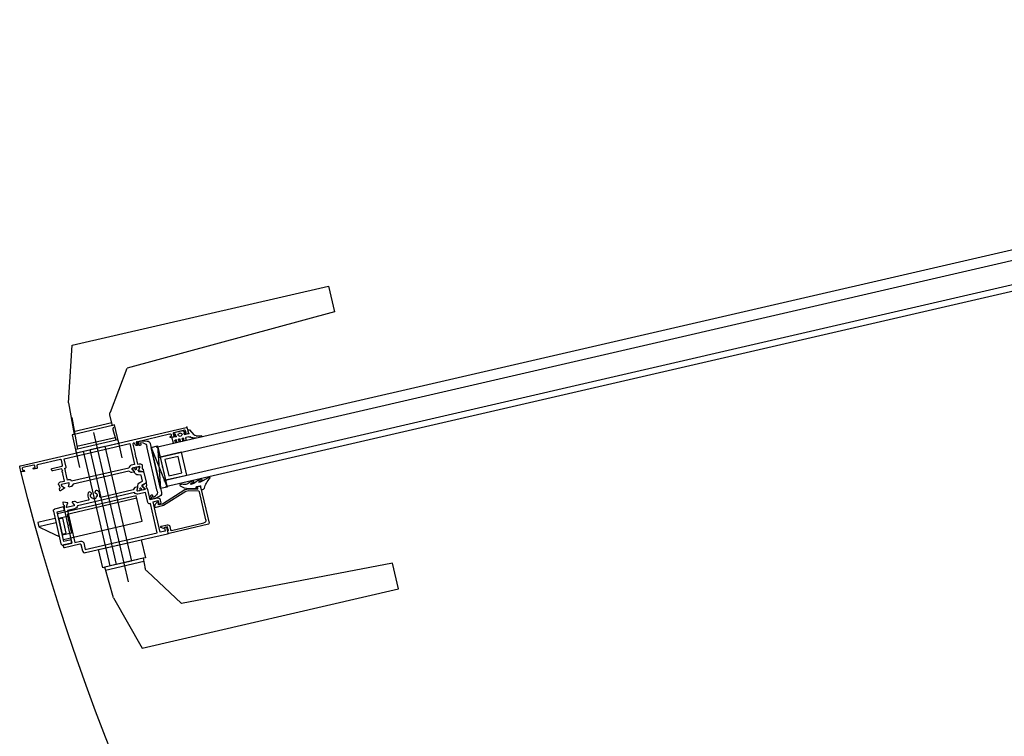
# Model space of a CAD drawing. Header units: centimetres. Extents: x -15121 to 17422, y -60492 to 0.
# Tile 91 of 256: x 924 to 983, y -29868 to -29825. Entities that reach past the tile are written whole.
import ezdxf

# ---------------------------------------------------------------- set-up
doc = ezdxf.new("R2010")
doc.units = ezdxf.units.CM
doc.header["$LTSCALE"] = 60
for name, color, linetype in [('A-----SZ', 8, 'Continuous'), ('A-DRZ', 7, 'Continuous'), ('A-OKN-SY', 1, 'Continuous')]:
    doc.layers.add(name, color=color, linetype=linetype)

# ---------------------------------------------------------------- blocks, each defined once
blk = doc.blocks.new('AL120')
at = {"layer": 'A-----SZ'}
for p, q in [((10.23, 131.093, 0), (10.23, 131.593, 0)), ((10.23, 131.593, 0), (10.5, 131.593, 0)), ((10.23, 130.543, 0), (10.23, 131.093, 0)), ((10.5, 131.593, 0), (10.895, 131.093, 0)), ((10.5, 131.093, 0), (10.5, 131.593, 0)), ((10.5, 130.543, 0), (10.5, 131.093, 0)), ((10.895, 131.093, 0), (11.33, 130.543, 0)), ((9.68, 129.893, 0), (9.68, 130.443, 0)), ((9.78, 130.543, 0), (11.78, 130.543, 0)), ((11.867, 130.492, 0), (11.88, 130.443, 0)), ((11.88, 130.443, 0), (11.88, 129.893, 0)), ((9.88, 129.893, 0), (9.68, 129.893, 0)), ((9.88, 130.343, 0), (9.88, 129.893, 0)), ((11.68, 130.343, 0), (9.88, 130.343, 0)), ((10.005, 125.543, 0), (10.005, 130.343, 0)), ((10.255, 130.343, 0), (10.255, 129.793, 0)), ((10.32, 130.343, 0), (11.24, 130.343, 0)), ((10.32, 130.093, 0), (10.32, 130.343, 0)), ((11.24, 130.093, 0), (10.32, 130.093, 0)), ((11.24, 130.343, 0), (11.24, 130.093, 0)), ((11.305, 129.793, 0), (11.305, 130.343, 0)), ((11.555, 130.343, 0), (11.555, 125.543, 0)), ((11.68, 129.893, 0), (11.68, 130.343, 0)), ((11.88, 129.893, 0), (11.68, 129.893, 0)), ((10.155, 125.543, 0), (10.155, 129.793, 0)), ((10.155, 129.793, 0), (11.305, 129.793, 0)), ((3.716, 128.215, 0), (0.437, 127.236, 0)), ((3.716, 128.215, 0), (5.616, 128.319, 0)), ((4.616, 128.214, 0), (6.516, 128.318, 0)), ((5.44, 128.309, 0), (5.44, 125.976, 0)), ((5.44, 128.309, 0), (5.44, 125.976, 0)), ((5.44, 128.309, 0), (5.44, 125.976, 0)), ((5.44, 128.309, 0), (5.44, 125.976, 0)), ((5.616, 125.969, 0), (5.616, 128.319, 0)), ((5.616, 125.969, 0), (5.616, 128.319, 0)), ((5.616, 125.969, 0), (5.616, 128.319, 0)), ((5.616, 125.969, 0), (5.616, 128.319, 0)), ((5.616, 125.969, 0), (5.616, 128.319, 0)), ((6.34, 128.309, 0), (6.34, 125.976, 0)), ((6.516, 128.443, 0), (7.616, 128.443, 0)), ((6.516, 128.318, 0), (6.516, 128.443, 0)), ((6.516, 125.968, 0), (6.516, 128.318, 0)), ((6.715, 128.444, 0), (6.715, 125.844, 0)), ((12.615, 128.444, 0), (12.615, 125.844, 0)), ((13.717, 128.444, 0), (12.617, 128.444, 0)), ((13.717, 128.444, 0), (12.617, 128.444, 0)), ((13.717, 128.444, 0), (12.617, 128.444, 0)), ((13.717, 128.444, 0), (12.617, 128.444, 0)), ((13.717, 128.444, 0), (12.617, 128.444, 0)), ((13.717, 128.443, 0), (12.617, 128.443, 0)), ((13.717, 128.319, 0), (13.717, 128.444, 0)), ((13.717, 128.319, 0), (13.717, 128.444, 0)), ((13.717, 128.319, 0), (13.717, 128.444, 0)), ((13.717, 128.319, 0), (13.717, 128.444, 0)), ((13.717, 128.319, 0), (13.717, 128.444, 0)), ((13.717, 128.318, 0), (13.717, 128.443, 0)), ((13.717, 125.969, 0), (13.717, 128.319, 0)), ((15.617, 128.215, 0), (13.717, 128.319, 0)), ((13.717, 125.969, 0), (13.717, 128.319, 0)), ((15.617, 128.215, 0), (13.717, 128.319, 0)), ((13.717, 125.969, 0), (13.717, 128.319, 0)), ((15.617, 128.215, 0), (13.717, 128.319, 0)), ((13.717, 125.969, 0), (13.717, 128.319, 0)), ((13.717, 125.969, 0), (13.717, 128.319, 0)), ((15.617, 128.215, 0), (13.717, 128.319, 0)), ((15.617, 128.214, 0), (13.717, 128.318, 0)), ((13.717, 125.968, 0), (13.717, 128.318, 0)), ((13.893, 128.309, 0), (13.893, 125.976, 0)), ((13.893, 128.309, 0), (13.893, 125.976, 0)), ((13.893, 128.309, 0), (13.893, 125.976, 0)), ((13.893, 128.309, 0), (13.893, 125.976, 0)), ((13.893, 128.309, 0), (13.893, 125.976, 0)), ((15.617, 128.214, 0), (18.896, 127.235, 0)), ((6.715, 127.593, 0), (6.715, 126.693, 0)), ((13.717, 127.993, 0), (6.717, 127.993, 0)), ((13.717, 127.993, 0), (6.717, 127.993, 0)), ((13.717, 126.293, 0), (13.717, 127.993, 0)), ((13.717, 126.293, 0), (13.717, 127.993, 0)), ((0.437, 127.236, 0), (0.437, 111.613, 0)), ((14.887, 127.143, 0), (5.781, 127.143, 0)), ((14.888, 127.143, 0), (5.783, 127.143, 0)), ((18.896, 127.236, 0), (18.896, 111.613, 0)), ((6.715, 126.693, 0), (13.715, 126.693, 0)), ((4.818, 125.92, 0), (2.488, 124.356, 0)), ((5.616, 125.969, 0), (4.985, 125.995, 0)), ((5.616, 125.969, 0), (4.985, 125.995, 0)), ((5.616, 125.969, 0), (4.985, 125.995, 0)), ((5.617, 125.969, 0), (4.986, 125.995, 0)), ((5.616, 125.844, 0), (5.616, 125.969, 0)), ((5.616, 125.844, 0), (5.616, 125.969, 0)), ((5.616, 125.844, 0), (5.616, 125.969, 0)), ((5.616, 125.844, 0), (5.616, 125.969, 0)), ((5.616, 125.844, 0), (5.616, 125.969, 0)), ((6.716, 125.844, 0), (5.616, 125.844, 0)), ((6.716, 125.844, 0), (5.616, 125.844, 0)), ((6.716, 125.844, 0), (5.616, 125.844, 0)), ((6.716, 125.844, 0), (5.616, 125.844, 0)), ((6.716, 125.844, 0), (5.616, 125.844, 0)), ((6.516, 125.968, 0), (5.885, 125.995, 0)), ((6.516, 125.843, 0), (6.516, 125.968, 0)), ((7.616, 125.843, 0), (6.516, 125.843, 0)), ((12.617, 125.844, 0), (13.717, 125.844, 0)), ((12.617, 125.844, 0), (13.717, 125.844, 0)), ((12.617, 125.844, 0), (13.717, 125.844, 0)), ((12.617, 125.844, 0), (13.717, 125.844, 0)), ((12.617, 125.844, 0), (13.717, 125.844, 0)), ((12.617, 125.843, 0), (13.717, 125.843, 0)), ((13.717, 125.968, 0), (14.347, 125.995, 0)), ((13.717, 125.969, 0), (14.347, 125.995, 0)), ((13.717, 125.969, 0), (14.347, 125.995, 0)), ((13.717, 125.969, 0), (14.347, 125.995, 0)), ((13.717, 125.969, 0), (14.347, 125.995, 0)), ((13.717, 125.844, 0), (13.717, 125.969, 0)), ((13.717, 125.844, 0), (13.717, 125.969, 0)), ((13.717, 125.844, 0), (13.717, 125.969, 0)), ((13.717, 125.844, 0), (13.717, 125.969, 0)), ((13.717, 125.844, 0), (13.717, 125.969, 0)), ((13.717, 125.843, 0), (13.717, 125.968, 0)), ((14.515, 125.92, 0), (16.845, 124.356, 0)), ((11.555, 125.543, 0), (10.005, 125.543, 0)), ((6.896, 124.782, 0), (6.895, 124.738, 0)), ((6.895, 124.738, 0), (6.895, 124.505, 0)), ((6.941, 124.782, 0), (6.896, 124.782, 0)), ((6.986, 124.782, 0), (6.941, 124.782, 0)), ((6.986, 124.738, 0), (6.986, 124.782, 0)), ((6.986, 124.693, 0), (6.986, 124.738, 0)), ((7.096, 124.693, 0), (6.986, 124.693, 0)), ((7.023, 124.593, 0), (7.096, 124.593, 0)), ((10.326, 124.692, 0), (10.216, 124.693, 0)), ((10.216, 124.593, 0), (10.289, 124.593, 0)), ((10.326, 124.738, 0), (10.326, 124.692, 0)), ((10.417, 124.505, 0), (10.417, 124.738, 0)), ((2.009, 111.613, 0), (2.488, 124.356, 0)), ((6.895, 124.505, 0), (6.895, 124.469, 0)), ((6.895, 124.469, 0), (6.907, 124.436, 0)), ((6.907, 124.436, 0), (6.978, 124.179, 0)), ((7.055, 124.427, 0), (7.004, 124.566, 0)), ((7.171, 124.033, 0), (10.142, 124.033, 0)), ((10.022, 124.263, 0), (7.29, 124.263, 0)), ((7.406, 124.031, 0), (9.906, 123.642, 0)), ((7.406, 123.642, 0), (9.906, 124.031, 0)), ((10.308, 124.566, 0), (10.257, 124.427, 0)), ((10.817, 124.119, 0), (10.296, 122.639, 0)), ((10.334, 124.179, 0), (10.405, 124.436, 0)), ((10.405, 124.436, 0), (10.417, 124.469, 0)), ((10.416, 122.619, 0), (10.937, 124.099, 0)), ((10.417, 124.469, 0), (10.417, 124.505, 0)), ((10.638, 124.343, 0), (10.712, 124.343, 0)), ((10.75, 124.36, 0), (10.759, 124.37, 0)), ((10.817, 124.343, 0), (10.817, 124.119, 0)), ((10.937, 124.099, 0), (10.937, 124.558, 0)), ((12.097, 124.493, 0), (12.097, 124.143, 0)), ((12.145, 124.543, 0), (12.144, 124.543, 0)), ((12.147, 124.543, 0), (12.145, 124.543, 0)), ((12.175, 124.543, 0), (12.147, 124.543, 0)), ((12.262, 124.393, 0), (12.175, 124.543, 0)), ((12.217, 124.293, 0), (12.23, 124.293, 0)), ((12.217, 124.143, 0), (12.217, 124.293, 0)), ((12.396, 124.143, 0), (12.217, 124.143, 0)), ((12.226, 124.013, 0), (12.436, 124.012, 0)), ((12.23, 124.293, 0), (12.262, 124.393, 0)), ((12.452, 124.178, 0), (12.431, 124.157, 0)), ((12.566, 124.193, 0), (12.487, 124.193, 0)), ((12.616, 121.743, 0), (12.616, 124.143, 0)), ((17.324, 111.613, 0), (16.845, 124.356, 0)), ((8.079, 123.642, 0), (7.479, 123.642, 0)), ((8.079, 123.642, 0), (9.479, 123.642, 0)), ((8.079, 122.342, 0), (8.079, 123.642, 0)), ((9.479, 123.642, 0), (9.479, 122.342, 0)), ((9.479, 123.642, 0), (9.879, 123.642, 0)), ((12.486, 123.962, 0), (12.47, 121.989, 0)), ((8.279, 122.592, 0), (8.279, 123.392, 0)), ((8.279, 123.392, 0), (9.279, 123.392, 0)), ((9.279, 123.392, 0), (9.279, 122.592, 0)), ((6.942, 122.499, 0), (6.856, 122.414, 0)), ((6.856, 122.414, 0), (6.856, 121.972, 0)), ((7.008, 122.442, 0), (6.979, 122.493, 0)), ((6.981, 122.129, 0), (6.981, 122.247, 0)), ((7.096, 122.442, 0), (7.008, 122.442, 0)), ((7.096, 122.691, 0), (7.096, 122.442, 0)), ((7.457, 122.691, 0), (7.096, 122.691, 0)), ((7.126, 122.247, 0), (7.126, 122.129, 0)), ((7.296, 122.491, 0), (7.296, 122.551, 0)), ((7.296, 122.271, 0), (7.296, 122.331, 0)), ((7.316, 122.571, 0), (7.456, 122.571, 0)), ((7.456, 122.471, 0), (7.316, 122.471, 0)), ((7.316, 122.351, 0), (7.456, 122.351, 0)), ((7.456, 122.251, 0), (7.316, 122.251, 0)), ((7.476, 122.591, 0), (7.477, 122.671, 0)), ((7.476, 122.371, 0), (7.476, 122.451, 0)), ((9.479, 122.342, 0), (8.079, 122.342, 0)), ((9.279, 122.592, 0), (8.279, 122.592, 0)), ((9.948, 122.308, 0), (9.941, 122.291, 0)), ((9.967, 122.36, 0), (9.948, 122.308, 0)), ((10.045, 122.231, 0), (10.054, 122.24, 0)), ((10.054, 122.24, 0), (10.072, 122.238, 0)), ((10.296, 122.639, 0), (10.296, 122.405, 0)), ((10.296, 122.405, 0), (10.358, 122.175, 0)), ((10.393, 122.037, 0), (10.304, 122.405, 0)), ((10.416, 122.421, 0), (10.416, 122.619, 0)), ((10.569, 121.85, 0), (10.416, 122.421, 0)), ((6.856, 121.972, 0), (6.94, 121.888, 0)), ((6.876, 121.671, 0), (6.905, 121.576, 0)), ((7.096, 121.671, 0), (6.876, 121.671, 0)), ((6.972, 121.889, 0), (7.007, 121.941, 0)), ((7.007, 121.941, 0), (7.096, 121.941, 0)), ((7.096, 121.941, 0), (7.096, 121.671, 0)), ((7.296, 122.051, 0), (7.296, 122.111, 0)), ((7.296, 121.707, 0), (7.296, 121.891, 0)), ((7.383, 121.566, 0), (7.308, 121.659, 0)), ((7.316, 122.131, 0), (7.456, 122.131, 0)), ((7.456, 122.031, 0), (7.316, 122.031, 0)), ((7.316, 121.911, 0), (7.456, 121.911, 0)), ((7.476, 122.151, 0), (7.476, 122.231, 0)), ((7.476, 121.931, 0), (7.476, 122.011, 0)), ((9.918, 122.205, 0), (9.905, 122.117, 0)), ((9.938, 121.774, 0), (9.906, 121.665, 0)), ((9.906, 121.665, 0), (9.909, 121.613, 0)), ((9.999, 122.075, 0), (10.021, 122.165, 0)), ((10.009, 121.645, 0), (10.039, 121.723, 0)), ((10.021, 122.165, 0), (10.045, 122.231, 0)), ((10.039, 121.723, 0), (10.044, 121.736, 0)), ((10.044, 121.736, 0), (10.057, 121.736, 0)), ((10.057, 121.736, 0), (10.07, 121.736, 0)), ((10.296, 121.973, 0), (10.407, 121.973, 0)), ((10.296, 121.927, 0), (10.296, 121.973, 0)), ((10.296, 121.693, 0), (10.296, 121.927, 0)), ((10.296, 121.883, 0), (10.296, 121.743, 0)), ((10.436, 121.883, 0), (10.296, 121.883, 0)), ((10.547, 121.693, 0), (10.296, 121.693, 0)), ((10.347, 121.693, 0), (12.566, 121.693, 0)), ((10.358, 122.175, 0), (10.436, 121.883, 0)), ((10.407, 121.973, 0), (10.393, 122.037, 0)), ((12.322, 121.841, 0), (10.615, 121.823, 0)), ((6.905, 121.576, 0), (7.252, 121.403, 0)), ((7.327, 121.276, 0), (7.345, 121.206, 0)), ((7.345, 121.206, 0), (7.378, 121.045, 0)), ((7.476, 121.183, 0), (7.464, 121.295, 0)), ((7.476, 121.023, 0), (7.476, 121.183, 0)), ((9.999, 121.57, 0), (10.009, 121.645, 0)), ((7.378, 121.045, 0), (7.385, 120.989, 0)), ((0.437, 111.613, 0), (2.009, 111.613, 0)), ((18.896, 111.613, 0), (17.324, 111.613, 0))]:
    blk.add_line(p, q, dxfattribs=at)
at = {"layer": 'A-----SZ', "elevation": 0}
for points in [[(6.766, 131.893, 0.414214), (6.716, 131.843), (6.716, 121.743, 0.414214), (6.766, 121.693), (7.046, 121.693, 0.414214), (7.096, 121.743), (7.096, 121.902, 0.99805), (7.016, 121.903), (7.016, 121.813), (6.906, 121.813, -0.414214), (6.856, 121.863), (6.856, 122.523, -0.414214), (6.906, 122.573), (7.016, 122.573), (7.016, 122.573), (7.016, 122.483, 0.998176), (7.096, 122.483), (7.096, 122.753, 1.000716), (7.016, 122.753), (7.016, 122.693), (6.946, 122.693, -0.414214), (6.896, 122.743), (6.896, 122.793), (6.881, 122.793), (6.896, 124.813, -0.412055), (6.916, 124.833), (7.016, 124.833), (7.016, 124.773), (7.096, 124.773), (7.096, 124.813, 0.43156), (6.969, 124.932, -0.43156), (6.916, 124.982), (6.916, 124.993, -0.414214), (6.966, 125.043), (7.536, 125.043), (7.566, 125.073), (7.596, 125.043), (7.686, 125.043), (7.716, 125.073), (7.746, 125.043), (8.191, 125.043), (8.191, 124.943, 0.268304), (8.268, 124.802), (8.296, 124.786, 0.250573), (8.315, 124.785, -0.103677), (8.513, 124.833, -0.205169), (8.528, 124.827), (8.561, 124.795, 0.197654), (8.576, 124.789), (8.689, 124.789, 0.536162), (8.708, 124.817), (8.598, 125.076, 1.096781), (8.563, 125.057), (8.399, 124.942, -0.606807), (8.351, 124.967), (8.351, 125.398, -0.414214), (8.371, 125.418), (8.426, 125.418, -0.131589), (8.436, 125.415), (8.561, 125.343), (8.601, 125.343), (8.601, 125.492, 0.198435), (8.587, 125.528), (8.481, 125.634), (8.481, 129.042), (8.587, 129.148, 0.198435), (8.601, 129.183), (8.601, 129.333), (8.561, 129.333), (8.436, 129.26, -0.131589), (8.426, 129.258), (8.371, 129.258, -0.414214), (8.351, 129.278), (8.351, 129.709, -0.606807), (8.399, 129.733), (8.563, 129.618, 1.096781), (8.598, 129.599), (8.708, 129.858, 0.536162), (8.689, 129.886), (8.576, 129.887, 0.197654), (8.561, 129.881), (8.528, 129.848, -0.205169), (8.513, 129.842, -0.103677), (8.315, 129.891, 0.250573), (8.296, 129.89), (8.268, 129.874, 0.268304), (8.191, 129.733), (8.191, 129.493), (7.746, 129.493), (7.716, 129.463), (7.686, 129.493), (7.596, 129.493), (7.566, 129.463), (7.536, 129.493), (7.451, 129.493), (7.451, 130.043, 0.414214), (7.401, 130.093), (7.341, 130.093, 0.414165), (7.291, 130.043), (7.291, 129.443), (7.291, 129.44), (7.291, 129.438), (7.291, 129.437), (7.291, 129.435), (7.291, 129.434), (7.29, 129.432), (7.29, 129.431), (7.29, 129.429), (7.289, 129.428), (7.289, 129.426), (7.288, 129.425), (7.288, 129.424), (7.287, 129.422), (7.286, 129.421), (7.285, 129.419), (7.285, 129.418), (7.284, 129.416), (7.283, 129.415), (7.282, 129.414), (7.281, 129.412), (7.28, 129.411), (7.279, 129.41), (7.278, 129.408), (7.277, 129.407), (7.276, 129.406), (7.274, 129.405), (7.273, 129.404), (7.272, 129.403), (7.27, 129.402), (7.269, 129.401), (7.268, 129.4), (7.266, 129.399), (7.265, 129.399), (7.263, 129.398), (7.262, 129.397), (7.26, 129.396), (7.259, 129.396), (7.258, 129.395), (7.256, 129.395), (7.255, 129.394), (7.253, 129.394), (7.252, 129.394), (7.25, 129.393), (7.249, 129.393), (7.247, 129.393), (7.246, 129.393), (7.244, 129.393), (7.243, 129.393), (7.241, 129.393), (7.241, 129.393), (6.946, 129.393, -0.414214), (6.896, 129.443), (6.896, 130.843, -0.414214), (6.946, 130.893), (7.046, 130.893, 0.414214), (7.096, 130.943), (7.096, 131.103, 0.998203), (7.016, 131.103), (7.016, 131.013), (6.906, 131.013, -0.414214), (6.856, 131.063), (6.856, 131.723, -0.414214), (6.906, 131.773), (7.016, 131.773), (7.016, 131.683), (7.096, 131.683), (7.096, 131.843, 0.414214), (7.046, 131.893)], [(9.28, 127.89, 0.112813), (9.338, 127.839), (9.32, 127.821, 0.272961), (9.523, 127.82), (9.505, 127.839, 0.14588), (9.575, 127.909), (9.594, 127.891, 0.273255), (9.594, 128.095), (9.575, 128.076, 0.14598), (9.505, 128.147), (9.523, 128.165, 0.272863), (9.32, 128.165), (9.338, 128.147, 0.112856), (9.28, 128.095, -0.386415), (9.253, 128.09), (9.208, 128.116, -0.530912), (9.198, 128.281, -0.263412), (9.553, 128.333, 0.527237), (9.622, 128.38), (9.621, 129.042), (9.516, 129.148, -0.198435), (9.501, 129.183), (9.501, 129.333), (9.541, 129.333), (9.667, 129.26, 0.131589), (9.677, 129.258), (9.731, 129.258, 0.414214), (9.751, 129.278), (9.751, 129.709, 0.606807), (9.704, 129.733), (9.538, 129.621, -0.629353), (9.504, 129.602), (9.395, 129.858, -0.536162), (9.413, 129.886), (9.527, 129.887, -0.197654), (9.541, 129.881), (9.575, 129.848, 0.205169), (9.589, 129.842, 0.106092), (9.792, 129.893), (10.731, 129.893), (10.781, 129.843), (10.831, 129.893), (11.881, 129.893), (11.881, 130.393, -0.414214), (11.931, 130.443), (11.991, 130.443, -0.414214), (12.041, 130.393), (12.041, 129.443, 0.414292), (12.092, 129.393), (12.466, 129.393, -0.414292), (12.616, 129.243), (12.616, 124.243, -0.414214), (12.566, 124.193), (12.258, 124.193), (12.219, 124.261, -0.199244), (12.217, 124.276), (12.235, 124.343), (12.436, 124.343), (12.436, 124.643), (11.546, 124.643), (11.516, 124.673), (11.486, 124.643), (10.576, 124.643), (10.576, 124.343), (10.796, 124.343, -0.577388), (10.814, 124.313), (10.744, 124.193), (10.579, 124.193, -0.414214), (10.417, 124.355), (10.417, 124.783), (9.793, 124.783, 0.106121), (9.589, 124.833, 0.205169), (9.575, 124.827), (9.541, 124.795, -0.197654), (9.527, 124.789), (9.413, 124.789, -0.536162), (9.395, 124.817), (9.503, 125.073, -0.626446), (9.539, 125.055), (9.704, 124.942, 0.606807), (9.751, 124.967), (9.751, 125.398, 0.414214), (9.731, 125.418), (9.677, 125.418, 0.131589), (9.667, 125.415), (9.541, 125.343), (9.501, 125.343), (9.501, 125.492, -0.198435), (9.516, 125.528), (9.621, 125.633), (9.622, 127.606, 0.527301), (9.554, 127.653, -0.263181), (9.198, 127.704, -0.530303), (9.208, 127.87), (9.253, 127.896, -0.387107)], [(9.801, 125.591), (9.801, 129.085, 0.33408), (9.931, 129.258), (9.931, 129.713), (11.881, 129.713), (11.881, 129.363, 0.414214), (12.031, 129.213), (12.436, 129.213), (12.436, 124.823), (10.646, 124.823), (10.646, 124.863, 0.414214), (10.546, 124.963), (9.931, 124.963), (9.931, 124.963), (9.931, 125.418, 0.333959)]]:
    blk.add_lwpolyline(points, format="xyb", close=True, dxfattribs=at)
for points in [[(7.451, 129.263, -0.414214), (7.401, 129.213), (6.896, 129.213), (6.896, 125.223), (8.171, 125.223), (8.171, 125.418, -0.333915), (8.301, 125.59), (8.301, 129.085, -0.33369), (8.171, 129.258), (8.171, 129.313), (8.171, 129.313), (8.096, 129.313), (7.451, 129.313), (7.451, 129.263), (7.451, 129.26)], [(8.43, 124.995), (8.59, 125.083), (8.635, 125.085), (8.704, 124.825, 0.340697), (8.752, 124.788), (9.351, 124.788, 0.340697), (9.399, 124.825), (9.468, 125.085), (9.513, 125.083), (9.673, 124.995), (9.673, 124.995), (9.673, 124.995), (9.673, 124.995), (9.673, 124.995), (9.673, 124.995), (9.674, 124.995), (9.674, 124.995), (9.674, 124.995), (9.674, 124.995), (9.674, 124.995), (9.675, 124.994), (9.675, 124.994), (9.675, 124.994), (9.675, 124.994), (9.675, 124.994), (9.676, 124.994), (9.676, 124.994), (9.676, 124.994), (9.676, 124.994), (9.676, 124.994), (9.677, 124.994), (9.677, 124.994), (9.677, 124.994), (9.677, 124.994), (9.677, 124.993), (9.678, 124.993), (9.678, 124.993), (9.678, 124.993), (9.678, 124.993), (9.678, 124.993), (9.679, 124.993), (9.679, 124.993), (9.679, 124.993), (9.679, 124.993), (9.679, 124.993), (9.68, 124.993), (9.68, 124.993), (9.68, 124.993), (9.68, 124.993), (9.68, 124.993), (9.681, 124.993), (9.681, 124.993), (9.681, 124.993), (9.681, 124.993), (9.682, 124.993), (9.682, 124.993), (9.682, 124.993), (9.682, 124.993), (9.682, 124.993), (9.683, 124.993), (9.726, 124.993, 0.440048), (9.751, 125.018), (9.75, 125.128, 0.443383), (9.726, 125.153), (9.702, 125.153, -1.657677), (9.705, 125.258), (9.726, 125.258, 0.44283), (9.751, 125.283), (9.751, 125.393, 0.459063), (9.727, 125.417), (9.677, 125.417), (9.524, 125.329, -0.13166), (9.509, 125.325), (9.494, 125.325, 0.340635), (9.281, 125.161), (9.235, 124.988), (8.867, 124.988), (8.822, 125.161, 0.340635), (8.609, 125.325), (8.594, 125.325, -0.13166), (8.579, 125.329), (8.425, 125.418), (8.376, 125.418, 0.414214), (8.351, 125.393), (8.351, 125.283, 0.414214), (8.376, 125.258), (8.398, 125.258, -1.657677), (8.401, 125.153), (8.376, 125.153, 0.414214), (8.351, 125.128), (8.351, 125.018, 0.414214), (8.376, 124.993), (8.42, 124.993), (8.42, 124.993), (8.421, 124.993), (8.421, 124.993), (8.421, 124.993), (8.421, 124.993), (8.421, 124.993), (8.422, 124.993), (8.422, 124.993), (8.422, 124.993), (8.422, 124.993), (8.423, 124.993), (8.423, 124.993), (8.423, 124.993), (8.423, 124.993), (8.423, 124.993), (8.424, 124.993), (8.424, 124.993), (8.424, 124.993)]]:
    blk.add_lwpolyline(points, format="xyb", dxfattribs=at)
for points in [[(5.617, 125.844), (5.617, 125.969), (5.617, 128.319), (5.617, 128.444), (6.717, 128.444), (6.717, 125.844)], [(13.717, 125.969), (13.717, 128.319), (13.717, 128.444), (12.617, 128.444), (12.617, 125.844), (13.717, 125.844)], [(6.717, 126.693), (13.717, 126.693), (13.717, 127.593), (6.717, 127.593)]]:
    blk.add_lwpolyline(points, close=True, dxfattribs=at)
for points in [[(7.406, 123.642), (9.906, 123.642), (9.906, 124.033), (7.406, 124.033), (7.406, 123.642)], [(8.079, 123.736), (8.079, 10.744), (7.479, 10.744), (7.479, 123.736)], [(9.479, 123.736), (9.479, 10.744), (9.879, 10.744), (9.879, 123.736)]]:
    blk.add_lwpolyline(points, dxfattribs=at)
at = {"layer": 'A-----SZ'}
for centre, radius, start, end in [((9.785, 130.438, 0), 0.105, 92.54568, 177.45432), ((11.781, 130.444, 0), 0.0993, 29.04852, 90.23269), ((4.981, 125.782, 0), 0.213, 88.70622, 139.84643), ((4.981, 125.782, 0), 0.213, 88.70622, 139.84643), ((5.881, 125.782, 0), 0.213, 88.70622, 139.84643), ((14.352, 125.782, 0), 0.213, 40.15357, 91.29378), ((14.352, 125.782, 0), 0.213, 40.15357, 91.29378), ((7.019, 124.575, 0), 0.0179, 79.29073, 209.45324), ((7.103, 124.643, 0), 0.0505, 262.20719, 97.79281), ((10.211, 124.643, 0), 0.0503, 83.95656, 276.04344), ((10.293, 124.575, 0), 0.0177, 329.10585, 102.15018), ((10.372, 124.737, 0), 0.0454, 0.5579, 179.4421), ((10.937, 124.314, 0), 0.301, 101.68386, 174.53733), ((10.885, 124.557, 0), 0.052, 0.58541, 99.28291), ((7.166, 124.226, 0), 0.194, 193.93637, 271.43626), ((7.278, 124.496, 0), 0.233, 197.19504, 272.913), ((10.022, 124.514, 0), 0.251, 270.17798, 339.71313), ((10.15, 124.222, 0), 0.189, 267.50018, 347.12733), ((10.715, 124.386, 0), 0.0432, 266.0402, 323.51008), ((10.781, 124.343, 0), 0.0354, 359.84162, 129.03143), ((12.142, 124.497, 0), 0.0456, 87.78706, 185.51982), ((12.217, 124.133, 0), 0.121, 175.31375, 274.59804), ((12.401, 124.181, 0), 0.0382, 262.60221, 322.45248), ((12.436, 123.962, 0), 0.05, 359.54163, 90.00183), ((12.481, 124.157, 0), 0.0361, 80.35848, 144.46689), ((12.566, 124.143, 0), 0.05, 360, 90), ((9.989, 122.805, 0), 0.0601, 47.40343, 223.07034), ((9.384, 122.144, 0), 0.956, 15.84863, 47.54273), ((6.957, 122.476, 0), 0.0275, 37.56941, 123.30612), ((7.054, 122.238, 0), 0.0733, 6.94084, 173.05916), ((7.316, 122.551, 0), 0.02, 90, 180), ((7.316, 122.491, 0), 0.02, 180, 270), ((7.316, 122.331, 0), 0.02, 90, 180), ((7.316, 122.271, 0), 0.02, 180, 270), ((7.456, 122.591, 0), 0.02, 270, 359.9388), ((7.456, 122.451, 0), 0.02, 359.99891, 90), ((7.456, 122.371, 0), 0.02, 270, 359.99891), ((7.456, 122.231, 0), 0.02, 360, 90), ((7.456, 122.671, 0), 0.0201, 0.3406, 89.59823), ((10.296, 122.152, 0), 0.382, 158.57687, 172.05167), ((9.411, 122.532, 0), 0.582, 4.13943, 23.48818), ((9.831, 122.484, 0), 0.184, 317.77589, 29.38976), ((6.955, 121.909, 0), 0.026, 234.60567, 310.24802), ((7.054, 122.14, 0), 0.0737, 188.87923, 351.12077), ((7.316, 122.111, 0), 0.02, 90, 180), ((7.316, 122.051, 0), 0.02, 180, 270), ((7.316, 121.891, 0), 0.02, 90, 180), ((7.381, 121.702, 0), 0.0847, 176.48591, 210.21276), ((7.456, 122.151, 0), 0.02, 270, 360), ((7.456, 122.011, 0), 0.02, 360, 90), ((7.456, 121.931, 0), 0.02, 270, 360), ((9.939, 122.081, 0), 0.0485, 133.63446, 313.63446), ((7.871, 121.957, 0), 2.21, 337.18453, 354.28311), ((9.364, 122.191, 0), 0.709, 324.02806, 3.80397), ((9.955, 122.089, 0), 0.0461, 292.31416, 342.28998), ((10.346, 121.743, 0), 0.05, 179.99267, 270.91677), ((10.329, 121.661, 0), 0.22, 311.98093, 8.30255), ((10.614, 121.873, 0), 0.05, 207.36203, 271.5976), ((12.319, 121.991, 0), 0.151, 271.01297, 359.2959), ((12.566, 121.743, 0), 0.05, 270, 360), ((7.078, 121.215, 0), 0.256, 13.82933, 47.10134), ((6.686, 121.208, 0), 0.783, 6.33819, 27.20411), ((9.934, 121.575, 0), 0.0458, 122.42648, 302.42648), ((9.932, 121.069, 0), 0.0394, 128.41825, 308.41825), ((9.955, 121.582, 0), 0.0456, 274.42701, 344.84436), ((11.37, 119.978, 0), 1.764, 120.46429, 142.33893), ((7.425, 121.023, 0), 0.0519, 221.09763, 0.24042), ((9.945, 121.067, 0), 0.0308, 291.97715, 338.4518)]:
    blk.add_arc(centre, radius, start, end, dxfattribs=at)
for p in [(6.896, 124.782, 0), (6.986, 124.693, 0), (10.326, 124.692, 0), (12.616, 124.193, 0), (12.616, 124.193, 0), (7.479, 123.642, 0), (8.679, 123.642, 0), (9.879, 123.642, 0), (7.096, 122.442, 0), (6.716, 121.693, 0), (6.856, 122.193, 0), (7.096, 121.693, 0), (7.096, 121.671, 0), (10.296, 121.693, 0), (10.296, 121.693, 0)]:
    blk.add_point(p, dxfattribs=at)
at = {"layer": 'A-OKN-SY'}
blk.add_arc((4.701, 2.014, 0), 129.898, 359.11054, 88.95836, dxfattribs=at)

msp = doc.modelspace()

# ---------------------------------------------------------------- block references
at = {"layer": 'A-DRZ', "xscale": -1, "rotation": 102.9999999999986}
msp.add_blockref('AL120', (1051.2229, -29815.251, 0), dxfattribs=at)

doc.saveas('drawing.dxf')
